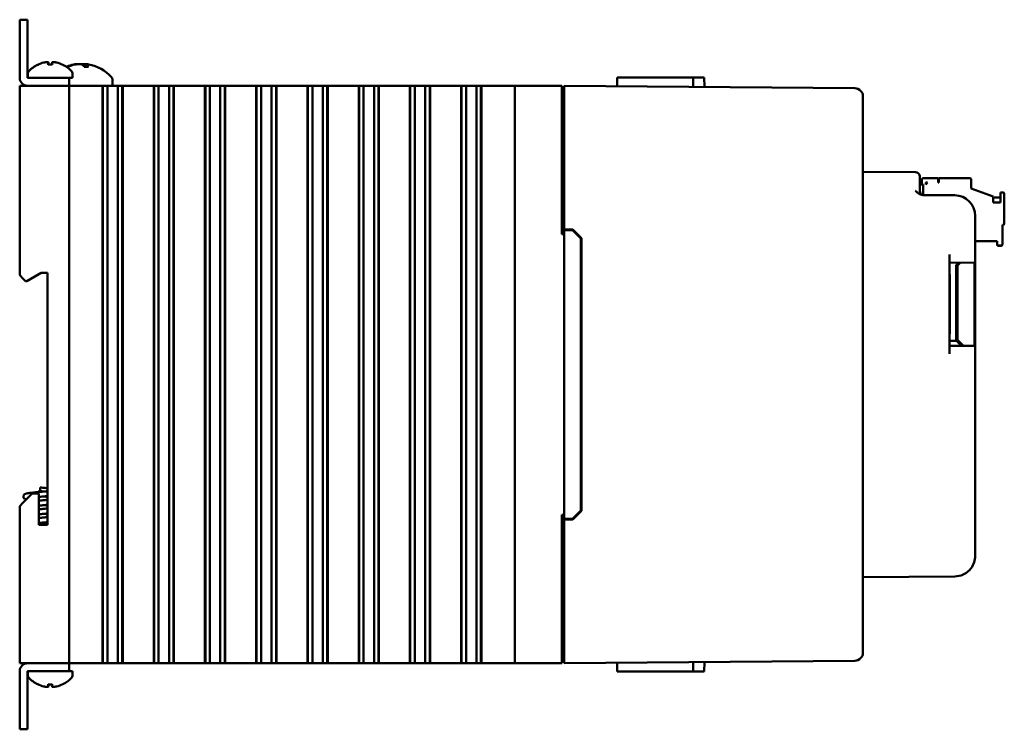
# Model space of a CAD drawing. Header units: inches. Extents: x 1.3 to 23.1, y 0.4 to 18.6.
# Tile 4 of 20: x 1.3 to 7.3, y 7.3 to 11.6. Entities that reach past the tile are written whole.
import ezdxf

# ---------------------------------------------------------------- set-up
doc = ezdxf.new("R2010")
doc.units = ezdxf.units.IN
doc.header["$LTSCALE"] = 0.8
doc.header["$MEASUREMENT"] = 0
doc.layers.add('Visible (ANSI)', color=7, linetype='Continuous', lineweight=50)

msp = doc.modelspace()

# ---------------------------------------------------------------- linework, layer by layer
at = {"layer": 'Visible (ANSI)'}
for p, q in [((1.3407, 11.5571), (1.2929, 11.5571)), ((1.2929, 11.5071), (1.2929, 11.5571)), ((1.3407, 11.5571), (1.3407, 11.5071)), ((1.2929, 11.5071), (1.2929, 11.2049)), ((1.3407, 11.2049), (1.3407, 11.5071)), ((1.4901, 11.2847), (1.4657, 11.2847)), ((1.4669, 11.2977), (1.468, 11.2847)), ((1.4889, 11.2977), (1.4878, 11.2847)), ((1.6931, 11.2872), (1.6918, 11.2721)), ((1.3429, 11.233), (1.3429, 11.2049)), ((1.5862, 11.2721), (1.5785, 11.2721)), ((1.6129, 11.233), (1.6129, 11.2049)), ((1.7098, 11.2721), (1.6842, 11.2721)), ((1.5429, 11.2049), (1.3408, 11.2049)), ((1.5429, 11.2049), (1.5929, 11.2049)), ((1.5929, 11.2049), (1.6129, 11.2049)), ((1.5929, 11.1571), (1.5929, 11.2049)), ((1.8544, 11.1953), (1.8544, 11.1572)), ((4.9138, 11.2071), (4.9133, 11.1543)), ((4.9138, 11.2071), (5.0132, 11.2071)), ((5.1621, 11.2071), (5.0132, 11.2071)), ((5.1621, 11.2071), (5.3741, 11.2071)), ((5.3741, 11.2071), (5.4423, 11.2071)), ((5.3741, 11.2071), (5.3746, 11.1503)), ((5.4423, 11.2071), (5.4428, 11.1497)), ((1.2929, 11.1571), (1.3129, 11.1571)), ((1.2929, 11.1571), (1.2929, 10.0081)), ((1.5729, 11.1571), (1.3129, 11.1571)), ((1.3408, 11.1571), (1.5429, 11.1571)), ((1.5729, 11.1571), (1.5929, 11.1571)), ((1.5929, 11.1572), (1.8544, 11.1572)), ((1.5929, 7.6571), (1.5929, 11.1571)), ((1.6129, 11.1571), (1.5929, 11.1571)), ((1.6129, 11.1571), (1.7946, 11.1571)), ((1.7958, 11.1571), (1.7946, 11.1571)), ((1.7946, 7.6571), (1.7946, 11.1571)), ((1.797, 11.1571), (1.7958, 11.1571)), ((1.7958, 7.6571), (1.7958, 11.1571)), ((1.8123, 11.1571), (1.797, 11.1571)), ((1.797, 7.6571), (1.797, 11.1571)), ((1.8123, 11.1571), (1.8244, 11.1571)), ((1.8244, 11.1571), (1.8413, 11.1571)), ((1.8244, 11.1571), (1.8244, 7.6571)), ((1.8413, 11.1571), (1.8551, 11.1571)), ((1.8551, 11.1571), (1.8568, 11.1571)), ((1.8568, 11.1571), (1.8707, 11.1571)), ((1.8707, 11.1571), (1.8875, 11.1571)), ((1.8875, 11.1571), (1.8996, 11.1571)), ((1.8875, 7.6571), (1.8875, 11.1571)), ((1.9149, 11.1571), (1.8996, 11.1571)), ((1.9161, 11.1571), (1.9149, 11.1571)), ((1.9149, 7.6571), (1.9149, 11.1571)), ((1.9173, 11.1571), (1.9161, 11.1571)), ((1.9161, 7.6571), (1.9161, 11.1571)), ((1.9173, 11.1571), (2.1052, 11.1571)), ((1.9173, 7.6571), (1.9173, 11.1571)), ((2.1064, 11.1571), (2.1052, 11.1571)), ((2.1052, 7.6571), (2.1052, 11.1571)), ((2.1076, 11.1571), (2.1064, 11.1571)), ((2.1064, 7.6571), (2.1064, 11.1571)), ((2.1229, 11.1571), (2.1076, 11.1571)), ((2.1076, 7.6571), (2.1076, 11.1571)), ((2.1229, 11.1571), (2.135, 11.1571)), ((2.135, 11.1571), (2.1518, 11.1571)), ((2.135, 11.1571), (2.135, 7.6571)), ((2.1518, 11.1571), (2.1657, 11.1571)), ((2.1657, 11.1571), (2.1674, 11.1571)), ((2.1674, 11.1571), (2.1812, 11.1571)), ((2.1812, 11.1571), (2.1981, 11.1571)), ((2.1981, 11.1571), (2.2102, 11.1571)), ((2.1981, 7.6571), (2.1981, 11.1571)), ((2.2255, 11.1571), (2.2102, 11.1571)), ((2.2267, 11.1571), (2.2255, 11.1571)), ((2.2255, 7.6571), (2.2255, 11.1571)), ((2.2279, 11.1571), (2.2267, 11.1571)), ((2.2267, 7.6571), (2.2267, 11.1571)), ((2.2279, 11.1571), (2.4158, 11.1571)), ((2.2279, 7.6571), (2.2279, 11.1571)), ((2.417, 11.1571), (2.4158, 11.1571)), ((2.4158, 7.6571), (2.4158, 11.1571)), ((2.4182, 11.1571), (2.417, 11.1571)), ((2.417, 7.6571), (2.417, 11.1571)), ((2.4335, 11.1571), (2.4182, 11.1571)), ((2.4182, 7.6571), (2.4182, 11.1571)), ((2.4335, 11.1571), (2.4455, 11.1571)), ((2.4455, 11.1571), (2.4624, 11.1571)), ((2.4455, 11.1571), (2.4455, 7.6571)), ((2.4624, 11.1571), (2.4762, 11.1571)), ((2.4762, 11.1571), (2.4779, 11.1571)), ((2.4779, 11.1571), (2.4918, 11.1571)), ((2.4918, 11.1571), (2.5086, 11.1571)), ((2.5086, 11.1571), (2.5207, 11.1571)), ((2.5086, 7.6571), (2.5086, 11.1571)), ((2.536, 11.1571), (2.5207, 11.1571)), ((2.5372, 11.1571), (2.536, 11.1571)), ((2.536, 7.6571), (2.536, 11.1571)), ((2.5384, 11.1571), (2.5372, 11.1571)), ((2.5372, 7.6571), (2.5372, 11.1571)), ((2.5384, 11.1571), (2.7263, 11.1571)), ((2.5384, 7.6571), (2.5384, 11.1571)), ((2.7275, 11.1571), (2.7263, 11.1571)), ((2.7263, 7.6571), (2.7263, 11.1571)), ((2.7287, 11.1571), (2.7275, 11.1571)), ((2.7275, 7.6571), (2.7275, 11.1571)), ((2.744, 11.1571), (2.7287, 11.1571)), ((2.7287, 7.6571), (2.7287, 11.1571)), ((2.744, 11.1571), (2.7561, 11.1571)), ((2.7561, 11.1571), (2.773, 11.1571)), ((2.7561, 11.1571), (2.7561, 7.6571)), ((2.773, 11.1571), (2.7868, 11.1571)), ((2.7868, 11.1571), (2.7885, 11.1571)), ((2.7885, 11.1571), (2.8023, 11.1571)), ((2.8023, 11.1571), (2.8192, 11.1571)), ((2.8192, 11.1571), (2.8313, 11.1571)), ((2.8192, 7.6571), (2.8192, 11.1571)), ((2.8466, 11.1571), (2.8313, 11.1571)), ((2.8478, 11.1571), (2.8466, 11.1571)), ((2.8466, 7.6571), (2.8466, 11.1571)), ((2.849, 11.1571), (2.8478, 11.1571)), ((2.8478, 7.6571), (2.8478, 11.1571)), ((2.849, 11.1571), (3.0369, 11.1571)), ((2.849, 7.6571), (2.849, 11.1571)), ((3.0381, 11.1571), (3.0369, 11.1571)), ((3.0369, 7.6571), (3.0369, 11.1571)), ((3.0393, 11.1571), (3.0381, 11.1571)), ((3.0381, 7.6571), (3.0381, 11.1571)), ((3.0546, 11.1571), (3.0393, 11.1571)), ((3.0393, 7.6571), (3.0393, 11.1571)), ((3.0546, 11.1571), (3.0667, 11.1571)), ((3.0667, 11.1571), (3.0835, 11.1571)), ((3.0667, 11.1571), (3.0667, 7.6571)), ((3.0835, 11.1571), (3.0974, 11.1571)), ((3.0974, 11.1571), (3.099, 11.1571)), ((3.099, 11.1571), (3.1129, 11.1571)), ((3.1129, 11.1571), (3.1297, 11.1571)), ((3.1297, 11.1571), (3.1418, 11.1571)), ((3.1297, 7.6571), (3.1297, 11.1571)), ((3.1571, 11.1571), (3.1418, 11.1571)), ((3.1583, 11.1571), (3.1571, 11.1571)), ((3.1571, 7.6571), (3.1571, 11.1571)), ((3.1595, 11.1571), (3.1583, 11.1571)), ((3.1583, 7.6571), (3.1583, 11.1571)), ((3.1595, 11.1571), (3.3474, 11.1571)), ((3.1595, 7.6571), (3.1595, 11.1571)), ((3.3486, 11.1571), (3.3474, 11.1571)), ((3.3474, 7.6571), (3.3474, 11.1571)), ((3.3498, 11.1571), (3.3486, 11.1571)), ((3.3486, 7.6571), (3.3486, 11.1571)), ((3.3651, 11.1571), (3.3498, 11.1571)), ((3.3498, 7.6571), (3.3498, 11.1571)), ((3.3651, 11.1571), (3.3772, 11.1571)), ((3.3772, 11.1571), (3.3941, 11.1571)), ((3.3772, 11.1571), (3.3772, 7.6571)), ((3.3941, 11.1571), (3.4079, 11.1571)), ((3.4079, 11.1571), (3.4096, 11.1571)), ((3.4096, 11.1571), (3.4234, 11.1571)), ((3.4234, 11.1571), (3.4403, 11.1571)), ((3.4403, 11.1571), (3.4524, 11.1571)), ((3.4403, 7.6571), (3.4403, 11.1571)), ((3.4677, 11.1571), (3.4524, 11.1571)), ((3.4689, 11.1571), (3.4677, 11.1571)), ((3.4677, 7.6571), (3.4677, 11.1571)), ((3.4701, 11.1571), (3.4689, 11.1571)), ((3.4689, 7.6571), (3.4689, 11.1571)), ((3.4701, 11.1571), (3.658, 11.1571)), ((3.4701, 7.6571), (3.4701, 11.1571)), ((3.6592, 11.1571), (3.658, 11.1571)), ((3.658, 7.6571), (3.658, 11.1571)), ((3.6604, 11.1571), (3.6592, 11.1571)), ((3.6592, 7.6571), (3.6592, 11.1571)), ((3.6757, 11.1571), (3.6604, 11.1571)), ((3.6604, 7.6571), (3.6604, 11.1571)), ((3.6757, 11.1571), (3.6878, 11.1571)), ((3.6878, 11.1571), (3.7046, 11.1571)), ((3.6878, 11.1571), (3.6878, 7.6571)), ((3.7046, 11.1571), (3.7185, 11.1571)), ((3.7185, 11.1571), (3.7201, 11.1571)), ((3.7201, 11.1571), (3.734, 11.1571)), ((3.734, 11.1571), (3.7508, 11.1571)), ((3.7508, 11.1571), (3.7629, 11.1571)), ((3.7508, 7.6571), (3.7508, 11.1571)), ((3.7782, 11.1571), (3.7629, 11.1571)), ((3.7794, 11.1571), (3.7782, 11.1571)), ((3.7782, 7.6571), (3.7782, 11.1571)), ((3.7806, 11.1571), (3.7794, 11.1571)), ((3.7794, 7.6571), (3.7794, 11.1571)), ((3.7806, 11.1571), (3.9685, 11.1571)), ((3.7806, 7.6571), (3.7806, 11.1571)), ((3.9697, 11.1571), (3.9685, 11.1571)), ((3.9685, 7.6571), (3.9685, 11.1571)), ((3.9709, 11.1571), (3.9697, 11.1571)), ((3.9697, 7.6571), (3.9697, 11.1571)), ((3.9862, 11.1571), (3.9709, 11.1571)), ((3.9709, 7.6571), (3.9709, 11.1571)), ((3.9862, 11.1571), (3.9983, 11.1571)), ((3.9983, 11.1571), (4.0152, 11.1571)), ((3.9983, 11.1571), (3.9983, 7.6571)), ((4.0152, 11.1571), (4.029, 11.1571)), ((4.029, 11.1571), (4.0307, 11.1571)), ((4.0307, 11.1571), (4.0445, 11.1571)), ((4.0445, 11.1571), (4.0614, 11.1571)), ((4.0614, 7.6571), (4.0614, 11.1571)), ((4.0614, 11.1571), (4.0735, 11.1571)), ((4.0888, 11.1571), (4.0735, 11.1571)), ((4.09, 11.1571), (4.0888, 11.1571)), ((4.0888, 7.6571), (4.0888, 11.1571)), ((4.0912, 11.1571), (4.09, 11.1571)), ((4.09, 7.6571), (4.09, 11.1571)), ((4.0912, 11.1571), (4.2179, 11.1571)), ((4.0912, 7.6571), (4.0912, 11.1571)), ((4.2929, 11.1571), (4.2179, 11.1571)), ((4.2929, 11.1571), (4.3129, 11.1571)), ((4.2929, 11.1571), (4.2929, 7.6571)), ((4.5729, 11.1571), (4.3129, 11.1571)), ((4.5729, 11.1571), (4.5779, 11.1571)), ((4.5779, 10.2571), (4.5779, 11.1571)), ((4.5929, 11.1071), (4.5929, 11.1571)), ((6.3544, 11.1417), (4.5929, 11.1571)), ((4.5929, 11.1071), (4.5929, 10.2871)), ((4.5929, 11.0881), (4.5779, 11.0881)), ((6.4039, 11.0917), (6.4039, 11.0913)), ((6.4039, 7.7229), (6.4039, 11.0913)), ((6.7231, 10.6328), (6.4039, 10.6356)), ((6.7479, 10.6078), (6.7479, 10.5828)), ((6.7479, 10.5197), (6.7479, 10.5828)), ((6.7605, 10.5857), (6.7605, 10.5582)), ((6.8589, 10.5975), (6.7723, 10.5975)), ((6.7841, 10.5699), (6.7959, 10.5699)), ((6.7841, 10.5581), (6.7959, 10.5699)), ((6.7841, 10.5581), (6.7841, 10.5699)), ((6.7958, 10.5699), (6.7841, 10.5699)), ((6.7841, 10.5699), (6.7958, 10.5699)), ((6.7841, 10.5698), (6.7957, 10.5698)), ((6.7957, 10.5697), (6.7841, 10.5697)), ((6.7955, 10.5696), (6.7841, 10.5696)), ((6.7841, 10.5696), (6.7956, 10.5696)), ((6.7955, 10.5696), (6.7841, 10.5696)), ((6.7841, 10.5695), (6.7955, 10.5695)), ((6.7841, 10.5695), (6.7955, 10.5695)), ((6.7954, 10.5695), (6.7841, 10.5695)), ((6.7841, 10.5694), (6.7953, 10.5694)), ((6.7953, 10.5693), (6.7841, 10.5693)), ((6.7841, 10.5693), (6.7952, 10.5693)), ((6.7841, 10.5692), (6.7951, 10.5692)), ((6.7951, 10.5692), (6.7841, 10.5692)), ((6.8589, 10.5699), (6.8589, 10.5975)), ((6.8628, 10.5699), (6.8589, 10.5699)), ((7.0518, 10.5975), (6.8628, 10.5975)), ((6.8628, 10.5975), (6.8628, 10.5699)), ((7.0597, 10.5345), (7.0597, 10.5896)), ((6.7479, 10.5582), (6.7683, 10.5582)), ((6.7683, 10.4952), (6.7683, 10.5582)), ((7.0597, 10.5345), (7.1935, 10.4858)), ((7.2526, 10.5109), (7.2368, 10.5109)), ((7.2368, 10.5109), (7.2368, 10.4495)), ((7.2605, 10.3219), (7.2605, 10.503)), ((6.96, 10.4931), (6.7662, 10.4948)), ((7.1935, 10.4495), (7.1935, 10.4858)), ((7.2368, 10.4793), (7.1935, 10.4793)), ((7.2368, 10.4495), (7.1935, 10.4495)), ((7.0839, 10.1352), (7.0839, 10.3681)), ((4.5929, 10.2871), (4.5929, 10.2821)), ((4.5929, 10.2871), (4.645, 10.2866)), ((4.5929, 10.2821), (4.5929, 8.5321)), ((4.5929, 10.2821), (4.6429, 10.2817)), ((4.6429, 10.2817), (4.6929, 10.2312)), ((4.645, 10.2866), (4.6979, 10.2333)), ((7.2486, 10.1959), (7.2486, 10.314)), ((7.2486, 10.314), (7.2526, 10.314)), ((7.2486, 10.3136), (7.2526, 10.3136)), ((7.2526, 10.3136), (7.2486, 10.3136)), ((7.2526, 10.3133), (7.2486, 10.3133)), ((7.2605, 10.3219), (7.2605, 10.3215)), ((7.2605, 10.3215), (7.2605, 10.3211)), ((4.5779, 10.2571), (4.5929, 10.2571)), ((4.6929, 8.583), (4.6929, 10.2312)), ((4.6979, 10.2333), (4.6979, 8.5809)), ((7.0839, 10.2156), (7.2171, 10.2156)), ((7.0839, 10.2152), (7.2171, 10.2152)), ((7.2171, 10.2152), (7.0839, 10.2152)), ((7.2171, 10.2148), (7.0839, 10.2148)), ((7.2171, 10.2156), (7.2171, 10.1959)), ((7.2171, 10.1959), (7.2171, 10.1955)), ((7.2171, 10.1955), (7.2171, 10.1951)), ((7.225, 10.1881), (7.2408, 10.1881)), ((7.225, 10.1877), (7.2408, 10.1877)), ((7.2408, 10.1877), (7.225, 10.1877)), ((7.2408, 10.1873), (7.225, 10.1873)), ((7.2486, 10.1959), (7.2486, 10.1955)), ((7.2486, 10.1955), (7.2486, 10.1951)), ((6.9289, 9.5315), (6.9289, 10.1338)), ((6.9289, 10.0838), (7.0839, 10.0852)), ((7.0839, 10.1352), (7.0839, 10.0852)), ((7.0839, 10.0852), (7.0839, 9.5802)), ((6.9692, 10.07), (6.9835, 10.0843)), ((6.9692, 10.07), (6.9835, 10.0843)), ((6.9692, 9.6667), (6.9692, 10.07)), ((6.9938, 10.0844), (6.9765, 10.067)), ((6.9765, 10.067), (6.9765, 9.6167)), ((7.0788, 10.0851), (7.0788, 9.5802)), ((1.3129, 9.9881), (1.2929, 10.0081)), ((1.3129, 9.9881), (1.3279, 9.9731)), ((1.3279, 9.9731), (1.3363, 9.9731)), ((1.3363, 9.9731), (1.4229, 10.0231)), ((1.4229, 10.0231), (1.4609, 10.0231)), ((1.4609, 10.0231), (1.4609, 8.4961)), ((6.9289, 10.0127), (6.9297, 10.0127)), ((6.9297, 9.9564), (6.9297, 10.0127)), ((6.9297, 9.834), (6.9297, 9.9564)), ((6.9289, 9.834), (6.9297, 9.834)), ((6.9289, 9.834), (6.9297, 9.834)), ((6.9297, 9.8328), (6.9289, 9.8328)), ((6.9297, 9.834), (6.9297, 9.834)), ((6.9297, 9.834), (6.9297, 9.8328)), ((6.9297, 9.7092), (6.9297, 9.8328)), ((6.9297, 9.6528), (6.9297, 9.7092)), ((6.9289, 9.6528), (6.9297, 9.6528)), ((6.9714, 9.6115), (6.9289, 9.6115)), ((6.9297, 9.6528), (6.9297, 9.6528)), ((6.9692, 9.6489), (6.9692, 9.6667)), ((6.9765, 9.6666), (6.9692, 9.6666)), ((6.9765, 9.6666), (6.9692, 9.6666)), ((6.9692, 9.6489), (6.9692, 9.6312)), ((6.9692, 9.6312), (6.9692, 9.6115)), ((7.002, 9.5809), (6.9714, 9.6115)), ((6.9765, 9.6167), (7.0124, 9.5808)), ((6.9765, 9.6167), (7.0124, 9.5808)), ((6.9765, 9.6167), (6.9765, 9.6167)), ((7.0839, 9.5802), (6.9289, 9.5815)), ((7.0839, 9.5802), (7.0839, 9.5302)), ((7.0839, 8.3084), (7.0839, 9.5302)), ((1.4179, 8.7071), (1.4179, 8.7221)), ((1.3689, 8.6861), (1.3129, 8.6301)), ((1.4089, 8.6861), (1.3689, 8.6861)), ((1.4089, 8.4961), (1.4089, 8.6861)), ((1.4129, 8.7071), (1.4229, 8.7071)), ((1.4129, 8.7071), (1.4129, 8.6971)), ((1.4129, 8.6971), (1.4229, 8.6971)), ((1.4179, 8.6958), (1.4179, 8.6971)), ((1.4229, 8.7071), (1.4229, 8.6971)), ((1.2929, 8.6101), (1.3129, 8.6301)), ((1.2929, 8.6101), (1.2929, 7.6571)), ((4.5929, 8.5571), (4.5779, 8.5571)), ((4.5779, 7.6571), (4.5779, 8.5571)), ((4.6929, 8.583), (4.6429, 8.5325)), ((4.6979, 8.5809), (4.645, 8.5275)), ((1.4609, 8.4961), (1.4089, 8.4961)), ((4.5929, 8.5321), (4.6429, 8.5325)), ((4.5929, 8.5321), (4.5929, 8.5271)), ((4.645, 8.5275), (4.5929, 8.5271)), ((4.5929, 8.5271), (4.5929, 7.7071)), ((6.4039, 8.1786), (6.96, 8.1834)), ((4.5929, 7.7261), (4.5779, 7.7261)), ((4.5929, 7.6571), (4.5929, 7.7071)), ((6.4039, 7.7229), (6.4039, 7.7225)), ((1.3129, 7.6571), (1.2929, 7.6571)), ((1.5729, 7.6571), (1.3129, 7.6571)), ((1.3408, 7.6571), (1.5429, 7.6571)), ((1.5929, 7.6571), (1.5729, 7.6571)), ((1.5929, 7.6571), (1.6129, 7.6571)), ((1.5929, 7.6093), (1.5929, 7.6571)), ((1.7946, 7.6571), (1.6129, 7.6571)), ((1.7958, 7.6571), (1.7946, 7.6571)), ((1.797, 7.6571), (1.7958, 7.6571)), ((1.8123, 7.6571), (1.797, 7.6571)), ((1.8244, 7.6571), (1.8123, 7.6571)), ((1.8413, 7.6571), (1.8244, 7.6571)), ((1.8551, 7.6571), (1.8413, 7.6571)), ((1.8568, 7.6571), (1.8551, 7.6571)), ((1.8707, 7.6571), (1.8568, 7.6571)), ((1.8875, 7.6571), (1.8707, 7.6571)), ((1.8996, 7.6571), (1.8875, 7.6571)), ((1.9149, 7.6571), (1.8996, 7.6571)), ((1.9161, 7.6571), (1.9149, 7.6571)), ((1.9173, 7.6571), (1.9161, 7.6571)), ((2.1052, 7.6571), (1.9173, 7.6571)), ((2.1064, 7.6571), (2.1052, 7.6571)), ((2.1076, 7.6571), (2.1064, 7.6571)), ((2.1229, 7.6571), (2.1076, 7.6571)), ((2.135, 7.6571), (2.1229, 7.6571)), ((2.1518, 7.6571), (2.135, 7.6571)), ((2.1657, 7.6571), (2.1518, 7.6571)), ((2.1674, 7.6571), (2.1657, 7.6571)), ((2.1812, 7.6571), (2.1674, 7.6571)), ((2.1981, 7.6571), (2.1812, 7.6571)), ((2.2102, 7.6571), (2.1981, 7.6571)), ((2.2255, 7.6571), (2.2102, 7.6571)), ((2.2267, 7.6571), (2.2255, 7.6571)), ((2.2279, 7.6571), (2.2267, 7.6571)), ((2.4158, 7.6571), (2.2279, 7.6571)), ((2.417, 7.6571), (2.4158, 7.6571)), ((2.4182, 7.6571), (2.417, 7.6571)), ((2.4335, 7.6571), (2.4182, 7.6571)), ((2.4455, 7.6571), (2.4335, 7.6571)), ((2.4624, 7.6571), (2.4455, 7.6571)), ((2.4762, 7.6571), (2.4624, 7.6571)), ((2.4779, 7.6571), (2.4762, 7.6571)), ((2.4918, 7.6571), (2.4779, 7.6571)), ((2.5086, 7.6571), (2.4918, 7.6571)), ((2.5207, 7.6571), (2.5086, 7.6571)), ((2.536, 7.6571), (2.5207, 7.6571)), ((2.5372, 7.6571), (2.536, 7.6571)), ((2.5384, 7.6571), (2.5372, 7.6571)), ((2.7263, 7.6571), (2.5384, 7.6571)), ((2.7275, 7.6571), (2.7263, 7.6571)), ((2.7287, 7.6571), (2.7275, 7.6571)), ((2.744, 7.6571), (2.7287, 7.6571)), ((2.7561, 7.6571), (2.744, 7.6571)), ((2.773, 7.6571), (2.7561, 7.6571)), ((2.7868, 7.6571), (2.773, 7.6571)), ((2.7885, 7.6571), (2.7868, 7.6571)), ((2.8023, 7.6571), (2.7885, 7.6571)), ((2.8192, 7.6571), (2.8023, 7.6571)), ((2.8313, 7.6571), (2.8192, 7.6571)), ((2.8466, 7.6571), (2.8313, 7.6571)), ((2.8478, 7.6571), (2.8466, 7.6571)), ((2.849, 7.6571), (2.8478, 7.6571)), ((3.0369, 7.6571), (2.849, 7.6571)), ((3.0381, 7.6571), (3.0369, 7.6571)), ((3.0393, 7.6571), (3.0381, 7.6571)), ((3.0546, 7.6571), (3.0393, 7.6571)), ((3.0667, 7.6571), (3.0546, 7.6571)), ((3.0835, 7.6571), (3.0667, 7.6571)), ((3.0974, 7.6571), (3.0835, 7.6571)), ((3.099, 7.6571), (3.0974, 7.6571)), ((3.1129, 7.6571), (3.099, 7.6571)), ((3.1297, 7.6571), (3.1129, 7.6571)), ((3.1418, 7.6571), (3.1297, 7.6571)), ((3.1571, 7.6571), (3.1418, 7.6571)), ((3.1583, 7.6571), (3.1571, 7.6571)), ((3.1595, 7.6571), (3.1583, 7.6571)), ((3.3474, 7.6571), (3.1595, 7.6571)), ((3.3486, 7.6571), (3.3474, 7.6571)), ((3.3498, 7.6571), (3.3486, 7.6571)), ((3.3651, 7.6571), (3.3498, 7.6571)), ((3.3772, 7.6571), (3.3651, 7.6571)), ((3.3941, 7.6571), (3.3772, 7.6571)), ((3.4079, 7.6571), (3.3941, 7.6571)), ((3.4096, 7.6571), (3.4079, 7.6571)), ((3.4234, 7.6571), (3.4096, 7.6571)), ((3.4403, 7.6571), (3.4234, 7.6571)), ((3.4524, 7.6571), (3.4403, 7.6571)), ((3.4677, 7.6571), (3.4524, 7.6571)), ((3.4689, 7.6571), (3.4677, 7.6571)), ((3.4701, 7.6571), (3.4689, 7.6571)), ((3.658, 7.6571), (3.4701, 7.6571)), ((3.6592, 7.6571), (3.658, 7.6571)), ((3.6604, 7.6571), (3.6592, 7.6571)), ((3.6757, 7.6571), (3.6604, 7.6571)), ((3.6878, 7.6571), (3.6757, 7.6571)), ((3.7046, 7.6571), (3.6878, 7.6571)), ((3.7185, 7.6571), (3.7046, 7.6571)), ((3.7201, 7.6571), (3.7185, 7.6571)), ((3.734, 7.6571), (3.7201, 7.6571)), ((3.7508, 7.6571), (3.734, 7.6571)), ((3.7629, 7.6571), (3.7508, 7.6571)), ((3.7782, 7.6571), (3.7629, 7.6571)), ((3.7794, 7.6571), (3.7782, 7.6571)), ((3.7806, 7.6571), (3.7794, 7.6571)), ((3.9685, 7.6571), (3.7806, 7.6571)), ((3.9697, 7.6571), (3.9685, 7.6571)), ((3.9709, 7.6571), (3.9697, 7.6571)), ((3.9862, 7.6571), (3.9709, 7.6571)), ((3.9983, 7.6571), (3.9862, 7.6571)), ((4.0152, 7.6571), (3.9983, 7.6571)), ((4.029, 7.6571), (4.0152, 7.6571)), ((4.0307, 7.6571), (4.029, 7.6571)), ((4.0445, 7.6571), (4.0307, 7.6571)), ((4.0614, 7.6571), (4.0445, 7.6571)), ((4.0735, 7.6571), (4.0614, 7.6571)), ((4.0888, 7.6571), (4.0735, 7.6571)), ((4.09, 7.6571), (4.0888, 7.6571)), ((4.0912, 7.6571), (4.09, 7.6571)), ((4.2179, 7.6571), (4.0912, 7.6571)), ((4.2179, 7.6571), (4.2929, 7.6571)), ((4.3129, 7.6571), (4.2929, 7.6571)), ((4.5729, 7.6571), (4.3129, 7.6571)), ((4.5779, 7.6571), (4.5729, 7.6571)), ((4.5929, 7.6571), (6.3544, 7.6725)), ((4.9138, 7.6071), (4.9133, 7.6599)), ((5.3741, 7.6071), (5.3746, 7.6639)), ((5.4423, 7.6071), (5.4428, 7.6645)), ((1.2929, 7.6093), (1.2929, 7.3071)), ((1.3407, 7.3071), (1.3407, 7.6093)), ((1.3408, 7.6093), (1.5429, 7.6093)), ((1.3429, 7.5812), (1.3429, 7.6093)), ((1.5929, 7.6093), (1.5429, 7.6093)), ((1.6129, 7.6093), (1.5929, 7.6093)), ((1.6129, 7.5812), (1.6129, 7.6093)), ((4.9138, 7.6071), (5.0132, 7.6071)), ((5.1621, 7.6071), (5.0132, 7.6071)), ((5.1621, 7.6071), (5.3741, 7.6071)), ((5.3741, 7.6071), (5.4423, 7.6071)), ((1.4657, 7.5295), (1.4901, 7.5295)), ((1.4669, 7.5165), (1.468, 7.5295)), ((1.4889, 7.5165), (1.4878, 7.5295)), ((1.2929, 7.2571), (1.2929, 7.3071)), ((1.3407, 7.3071), (1.3407, 7.2571)), ((1.2929, 7.2571), (1.3407, 7.2571))]:
    msp.add_line(p, q, dxfattribs=at)
for centre, radius, start, end in [((1.4779, 11.1264), 0.1755, 115.97376, 138.38839), ((1.4035, 11.2791), 0.0056, 93.03124, 115.97376), ((1.5523, 11.2791), 0.0056, 64.02624, 86.96876), ((1.4779, 11.1264), 0.1755, 41.61161, 64.02624), ((1.6679, 11.0477), 0.2424, 99.9877, 112.31848), ((1.6679, 11.0477), 0.2424, 41.54088, 80.0123), ((1.3579, 11.233), 0.015, 138.38839, 180), ((1.5979, 11.233), 0.015, 0, 41.61161), ((1.3408, 11.2049), 0.0478, 180, 270), ((1.3408, 11.2049), 0.0000394, 180, 270), ((1.8344, 11.1953), 0.02, 0, 41.54088), ((1.763, 11.1571), 0.0001, 90, 180), ((6.3539, 11.0917), 0.05, 0, 89.5), ((6.7229, 10.6078), 0.025, 0, 89.5), ((6.7729, 10.5197), 0.025, 180, 269.5), ((6.9589, 10.3681), 0.125, 0, 89.5), ((6.9589, 8.3084), 0.125, 323.62792, 0), ((6.3539, 7.7225), 0.05, 270.5, 0), ((1.3408, 7.6093), 0.0478, 90, 180), ((1.3408, 7.6093), 0.0000394, 90, 180), ((1.3579, 7.5812), 0.015, 180, 221.61161), ((1.5979, 7.5812), 0.015, 318.38839, 0), ((1.4779, 7.6878), 0.1755, 221.61161, 244.02624), ((1.4035, 7.5351), 0.0056, 244.02624, 266.96876), ((1.5523, 7.5351), 0.0056, 273.03124, 295.97376), ((1.4779, 7.6878), 0.1755, 295.97376, 318.38839)]:
    msp.add_arc(centre, radius, start, end, dxfattribs=at)
for centre, major_axis, ratio, start_param, end_param in [((1.4775, 11.1269), (0.1419, 0.103), 0.994184, 1.162703, 1.391464), ((1.4842, 11.1269), (-0.0153, 0.1747), 0.063267, 0.217042, 0.445804), ((1.4716, 11.1269), (0.0153, 0.1747), 0.063267, 5.837382, 6.066143), ((1.4783, 11.1269), (0.1419, -0.103), 0.994184, 1.750128, 1.978889), ((1.6706, 11.0486), (-0.0718, 0.2314), 0.955724, 6.188571, 6.386653), ((1.6645, 11.0486), (0.0571, 0.2354), 0.929182, 0.415254, 0.614154), ((1.6771, 11.0486), (-0.022, 0.2413), 0.281061, 5.865155, 6.064054), ((1.659, 11.0486), (0.0226, 0.2412), 0.359199, 5.924459, 6.123359), ((6.7723, 10.5857), (-0.0118, 0), 1, 4.712389, 6.283185), ((7.0518, 10.5896), (0.00787, 0), 1, 0, 1.570796), ((7.2526, 10.503), (0.00787, 0), 1, 0, 1.570796), ((7.2526, 10.3219), (0.00787, 0), 1, 4.712389, 6.283185), ((7.2526, 10.3215), (0.00787, 0), 1, 4.712389, 6.283185), ((7.2526, 10.3215), (0.00787, 0), 1, 4.712389, 6.283185), ((7.2526, 10.3211), (0.00787, 0), 1, 4.712389, 6.283185), ((7.225, 10.1959), (-0.00787, 0), 1, 0, 1.570796), ((7.225, 10.1955), (-0.00787, 0), 1, 0, 1.570796), ((7.225, 10.1955), (-0.00787, 0), 1, 0, 1.570796), ((7.225, 10.1951), (-0.00787, 0), 1, 0, 1.570796), ((7.2408, 10.1959), (0.00787, 0), 1, 4.712389, 6.283185), ((7.2408, 10.1955), (0.00787, 0), 1, 4.712389, 6.283185), ((7.2408, 10.1955), (0.00787, 0), 1, 4.712389, 6.283185), ((7.2408, 10.1951), (0.00787, 0), 1, 4.712389, 6.283185), ((1.4775, 7.6872), (-0.1419, 0.103), 0.994184, 1.750128, 1.978889), ((1.4842, 7.6872), (-0.0153, -0.1747), 0.063267, 5.837382, 6.066143), ((1.4716, 7.6872), (0.0153, -0.1747), 0.063267, 0.217042, 0.445804), ((1.4783, 7.6872), (-0.1419, -0.103), 0.994184, 1.162703, 1.391464)]:
    msp.add_ellipse(centre, major_axis=major_axis, ratio=ratio, start_param=start_param, end_param=end_param, dxfattribs=at)
for points, knots in [([(1.4398, 11.2974), (1.443, 11.2981), (1.4464, 11.2987), (1.4527, 11.2996), (1.4557, 11.2998), (1.4605, 11.3), (1.4627, 11.2998), (1.4657, 11.2992), (1.4666, 11.2987), (1.4669, 11.2978), (1.4669, 11.2976), (1.4669, 11.2974)], [0, 0, 0, 0, 0.0244853, 0.0244853, 0.0489707, 0.0489707, 0.0733441, 0.0733441, 0.0977174, 0.0977174, 0.1059587, 0.1059587, 0.1059587, 0.1059587]), ([(1.4656, 11.2842), (1.4656, 11.2842), (1.4656, 11.2843), (1.4656, 11.2846), (1.4657, 11.2847), (1.4657, 11.2847)], [0.015061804, 0.015061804, 0.015061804, 0.015061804, 0.015911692, 0.015911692, 0.021209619, 0.021209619, 0.021209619, 0.021209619]), ([(1.489, 11.2974), (1.4888, 11.2981), (1.4893, 11.2987), (1.4915, 11.2996), (1.4933, 11.2998), (1.4976, 11.3), (1.5003, 11.2998), (1.5063, 11.2992), (1.5097, 11.2987), (1.5138, 11.2978), (1.5149, 11.2976), (1.516, 11.2974)], [0, 0, 0, 0, 0.0245201, 0.0245201, 0.0490401, 0.0490401, 0.0733788, 0.0733788, 0.0977174, 0.0977174, 0.1059587, 0.1059587, 0.1059587, 0.1059587]), ([(1.4901, 11.2847), (1.4901, 11.2847), (1.4902, 11.2846), (1.4902, 11.2843), (1.4902, 11.2842), (1.4902, 11.2842)], [0.063402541, 0.063402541, 0.063402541, 0.063402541, 0.068700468, 0.068700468, 0.069550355, 0.069550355, 0.069550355, 0.069550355]), ([(1.6426, 11.2875), (1.6422, 11.2879), (1.6413, 11.2881), (1.6383, 11.2881), (1.6359, 11.288), (1.6298, 11.2872), (1.6262, 11.2866), (1.6217, 11.2858), (1.6209, 11.2856), (1.6201, 11.2854)], [0.03517529, 0.03517529, 0.03517529, 0.03517529, 0.06091597, 0.06091597, 0.0912553, 0.0912553, 0.12159464, 0.12159464, 0.12829742, 0.12829742, 0.12829742, 0.12829742]), ([(1.6285, 11.2854), (1.6322, 11.2862), (1.6364, 11.2869), (1.6448, 11.2878), (1.649, 11.288), (1.6563, 11.2881), (1.6599, 11.288), (1.6657, 11.2872), (1.668, 11.2866), (1.6698, 11.2858), (1.6701, 11.2856), (1.6704, 11.2854)], [0, 0, 0, 0, 0.030458, 0.030458, 0.060916, 0.060916, 0.0912553, 0.0912553, 0.1215946, 0.1215946, 0.1282974, 0.1282974, 0.1282974, 0.1282974]), ([(1.6933, 11.2875), (1.6897, 11.2879), (1.6862, 11.2881), (1.6795, 11.2881), (1.676, 11.288), (1.671, 11.2873), (1.6693, 11.287), (1.6679, 11.2865)], [0.03517529, 0.03517529, 0.03517529, 0.03517529, 0.06091597, 0.06091597, 0.0912553, 0.0912553, 0.11232028, 0.11232028, 0.11232028, 0.11232028]), ([(1.6951, 11.2854), (1.6938, 11.2862), (1.693, 11.2869), (1.6933, 11.2878), (1.6943, 11.288), (1.6975, 11.2881), (1.7, 11.288), (1.7051, 11.2873), (1.7075, 11.287), (1.71, 11.2865)], [0, 0, 0, 0, 0.030458, 0.030458, 0.060916, 0.060916, 0.0912553, 0.0912553, 0.1123203, 0.1123203, 0.1123203, 0.1123203]), ([(1.7098, 11.2721), (1.71, 11.2721), (1.7104, 11.2719), (1.7106, 11.2716), (1.7106, 11.2716), (1.7106, 11.2716)], [0.070224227, 0.070224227, 0.070224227, 0.070224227, 0.076097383, 0.076097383, 0.076126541, 0.076126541, 0.076126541, 0.076126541]), ([(6.7231, 10.5202), (6.7232, 10.5201), (6.7232, 10.5201), (6.7282, 10.5151), (6.7331, 10.51), (6.7427, 10.5026), (6.7475, 10.4995), (6.7578, 10.4956), (6.7622, 10.4948), (6.7662, 10.4948)], [-0.000493, -0.000493, -0.000493, -0.000493, 0, 0, 0.0531307, 0.0531307, 0.0915083, 0.0915083, 0.1243596, 0.1243596, 0.1243596, 0.1243596]), ([(1.4179, 8.7221), (1.4274, 8.7212), (1.4371, 8.7203), (1.4512, 8.7189), (1.4562, 8.7183), (1.4609, 8.7178)], [0, 0, 0, 0, 0.0728813, 0.0728813, 0.1135685, 0.1135685, 0.1135685, 0.1135685]), ([(1.3329, 8.65), (1.3322, 8.6502), (1.3316, 8.6504), (1.3285, 8.6513), (1.3262, 8.652), (1.3225, 8.6542), (1.3216, 8.6549), (1.3199, 8.6564), (1.3191, 8.6572), (1.3173, 8.6595), (1.3164, 8.6613), (1.3153, 8.6651), (1.3151, 8.667), (1.3153, 8.6707), (1.3158, 8.6725), (1.3173, 8.6758), (1.3183, 8.6772), (1.3204, 8.6796), (1.3215, 8.6805), (1.3239, 8.6821), (1.325, 8.6827), (1.3282, 8.6841), (1.3301, 8.6847), (1.3378, 8.6867), (1.3449, 8.6879), (1.3624, 8.6902), (1.3727, 8.6914), (1.3927, 8.6934), (1.4024, 8.6944), (1.4216, 8.6962), (1.4312, 8.6971), (1.4475, 8.6987), (1.4545, 8.6994), (1.4609, 8.7001)], [10.6320954, 10.6320954, 10.6320954, 10.6320954, 10.6428793, 10.6428793, 10.6873836, 10.6873836, 10.7012288, 10.7012288, 10.7125441, 10.7125441, 10.730398, 10.730398, 10.7465417, 10.7465417, 10.762578, 10.762578, 10.7786616, 10.7786616, 10.7951257, 10.7951257, 10.8147654, 10.8147654, 10.8511836, 10.8511836, 10.946321, 10.946321, 11.0369104, 11.0369104, 11.1112429, 11.1112429, 11.1836872, 11.1836872, 11.2408347, 11.2408347, 11.2408347, 11.2408347]), ([(1.3389, 8.6561), (1.3386, 8.656), (1.3384, 8.6559), (1.3383, 8.6559), (1.3383, 8.6559), (1.3383, 8.6559)], [1.03827887, 1.03827887, 1.03827887, 1.03827887, 1.04986332, 1.04986332, 1.05567409, 1.05567409, 1.05567409, 1.05567409]), ([(1.4609, 8.6701), (1.4595, 8.6699), (1.458, 8.6698), (1.4476, 8.6687), (1.4379, 8.6678), (1.4218, 8.6662), (1.4153, 8.6656), (1.4089, 8.665)], [0.6525343, 0.6525343, 0.6525343, 0.6525343, 0.665026, 0.665026, 0.7400516, 0.7400516, 0.7890084, 0.7890084, 0.7890084, 0.7890084]), ([(1.4375, 8.6677), (1.4402, 8.6675), (1.4429, 8.6672), (1.4509, 8.6664), (1.456, 8.6659), (1.4609, 8.6653)], [1.53007516, 1.53007516, 1.53007516, 1.53007516, 1.55142895, 1.55142895, 1.59364175, 1.59364175, 1.59364175, 1.59364175]), ([(1.4089, 8.6425), (1.4172, 8.6433), (1.4256, 8.6441), (1.4428, 8.6457), (1.4518, 8.6466), (1.4602, 8.6476), (1.4606, 8.6476), (1.4609, 8.6476)], [9.6232834, 9.6232834, 9.6232834, 9.6232834, 9.6864331, 9.6864331, 9.7579681, 9.7579681, 9.760998, 9.760998, 9.760998, 9.760998]), ([(1.4609, 8.6176), (1.4608, 8.6176), (1.4607, 8.6176), (1.4518, 8.6166), (1.4421, 8.6157), (1.4246, 8.614), (1.4167, 8.6132), (1.4089, 8.6125)], [2.132603, 2.132603, 2.132603, 2.132603, 2.1336899, 2.1336899, 2.2094741, 2.2094741, 2.2690351, 2.2690351, 2.2690351, 2.2690351]), ([(1.4089, 8.59), (1.4167, 8.5907), (1.4246, 8.5915), (1.4415, 8.5931), (1.4505, 8.594), (1.4594, 8.595), (1.4602, 8.5951), (1.4609, 8.5951)], [8.143196, 8.143196, 8.143196, 8.143196, 8.2028121, 8.2028121, 8.2744031, 8.2744031, 8.2809176, 8.2809176, 8.2809176, 8.2809176]), ([(1.4375, 8.6152), (1.4427, 8.6147), (1.4478, 8.6142), (1.4555, 8.6134), (1.4582, 8.6131), (1.4609, 8.6128)], [3.01023397, 3.01023397, 3.01023397, 3.01023397, 3.05058233, 3.05058233, 3.07379855, 3.07379855, 3.07379855, 3.07379855]), ([(1.4609, 8.5651), (1.4604, 8.565), (1.4598, 8.565), (1.4505, 8.564), (1.4408, 8.563), (1.4237, 8.5614), (1.4162, 8.5607), (1.4089, 8.56)], [3.6126737, 3.6126737, 3.6126737, 3.6126737, 3.617369, 3.617369, 3.6928824, 3.6928824, 3.7491208, 3.7491208, 3.7491208, 3.7491208]), ([(1.4089, 8.5375), (1.4163, 8.5382), (1.4239, 8.5389), (1.4404, 8.5405), (1.4495, 8.5414), (1.4588, 8.5424), (1.4599, 8.5425), (1.4609, 8.5426)], [6.6631286, 6.6631286, 6.6631286, 6.6631286, 6.7199111, 6.7199111, 6.7915469, 6.7915469, 6.8008555, 6.8008555, 6.8008555, 6.8008555]), ([(1.4375, 8.5627), (1.4431, 8.5622), (1.4487, 8.5616), (1.4563, 8.5608), (1.4586, 8.5606), (1.4609, 8.5603)], [4.49031185, 4.49031185, 4.49031185, 4.49031185, 4.53427084, 4.53427084, 4.55387222, 4.55387222, 4.55387222, 4.55387222]), ([(1.4609, 8.5126), (1.4582, 8.5123), (1.4553, 8.512), (1.4434, 8.5108), (1.4337, 8.5098), (1.419, 8.5084), (1.4139, 8.508), (1.4089, 8.5075)], [5.0925413, 5.0925413, 5.0925413, 5.0925413, 5.1163157, 5.1163157, 5.1906789, 5.1906789, 5.2290328, 5.2290328, 5.2290328, 5.2290328]), ([(1.4375, 8.5102), (1.4417, 8.5098), (1.4458, 8.5094), (1.4536, 8.5086), (1.4573, 8.5082), (1.4609, 8.5078)], [5.97004701, 5.97004701, 5.97004701, 5.97004701, 6.00251243, 6.00251243, 6.03361818, 6.03361818, 6.03361818, 6.03361818]), ([(6.96, 8.1834), (6.9601, 8.1834), (6.9602, 8.1834), (6.9781, 8.1836), (6.9954, 8.1876), (7.0225, 8.2001), (7.0326, 8.2068), (7.0485, 8.2207), (7.0545, 8.2275), (7.0596, 8.2343)], [-0.0007718, -0.0007718, -0.0007718, -0.0007718, 0, 0, 0.159885, 0.159885, 0.2753762, 0.2753762, 0.3698195, 0.3698195, 0.3698195, 0.3698195]), ([(1.4657, 7.5295), (1.4657, 7.5295), (1.4656, 7.5296), (1.4656, 7.5299), (1.4656, 7.53), (1.4656, 7.53)], [0.063402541, 0.063402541, 0.063402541, 0.063402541, 0.068700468, 0.068700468, 0.069550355, 0.069550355, 0.069550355, 0.069550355]), ([(1.4902, 7.53), (1.4902, 7.53), (1.4902, 7.5299), (1.4902, 7.5296), (1.4901, 7.5295), (1.4901, 7.5295)], [0.015061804, 0.015061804, 0.015061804, 0.015061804, 0.015911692, 0.015911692, 0.021209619, 0.021209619, 0.021209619, 0.021209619]), ([(1.4669, 7.5168), (1.467, 7.5161), (1.4666, 7.5155), (1.4643, 7.5146), (1.4625, 7.5144), (1.4583, 7.5142), (1.4555, 7.5144), (1.4495, 7.515), (1.4462, 7.5155), (1.442, 7.5164), (1.4409, 7.5166), (1.4398, 7.5168)], [0, 0, 0, 0, 0.0245201, 0.0245201, 0.0490401, 0.0490401, 0.0733788, 0.0733788, 0.0977174, 0.0977174, 0.1059587, 0.1059587, 0.1059587, 0.1059587]), ([(1.516, 7.5168), (1.5129, 7.5161), (1.5095, 7.5155), (1.5031, 7.5146), (1.5001, 7.5144), (1.4953, 7.5142), (1.4932, 7.5144), (1.4902, 7.515), (1.4893, 7.5155), (1.4889, 7.5164), (1.4889, 7.5166), (1.489, 7.5168)], [0, 0, 0, 0, 0.0245201, 0.0245201, 0.0490401, 0.0490401, 0.0733788, 0.0733788, 0.0977174, 0.0977174, 0.1059587, 0.1059587, 0.1059587, 0.1059587])]:
    msp.add_open_spline(points, degree=3, knots=knots, dxfattribs=at)
for points in [[(1.5764, 11.2716), (1.5771, 11.2719), (1.5778, 11.2721), (1.5785, 11.2721)], [(7.0788, 9.9627), (7.0789, 9.9635), (7.0788, 9.9644), (7.0788, 9.9653)], [(7.0788, 9.8511), (7.0788, 9.8521), (7.0789, 9.853), (7.0788, 9.8538)]]:
    msp.add_open_spline(points, degree=3, dxfattribs=at)

doc.saveas('drawing.dxf')
